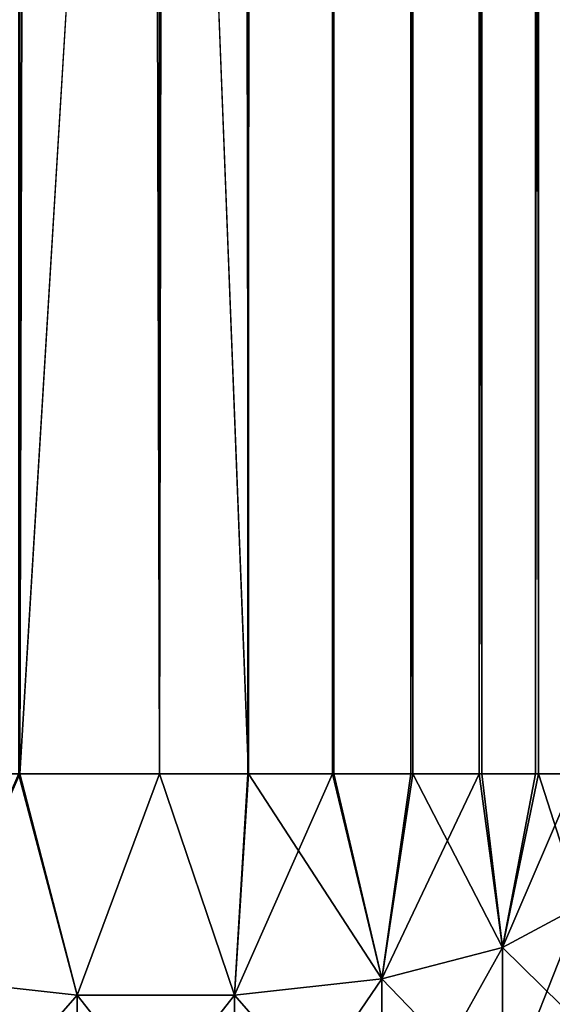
# Model space of a CAD drawing. Extents: x -100 to 297, y -1575 to 75.
# Tile 14 of 256: x 19 to 34, y -1486 to -1459. Entities that reach past the tile are written whole.
import ezdxf

# ---------------------------------------------------------------- set-up
doc = ezdxf.new("R2010")
doc.units = 0
doc.header["$LTSCALE"] = 41.718519
for name, color, linetype in [('73', 7, 'CONTINUOUS'), ('74', 7, 'CONTINUOUS'), ('77', 7, 'CONTINUOUS'), ('78', 7, 'CONTINUOUS'), ('96', 7, 'CONTINUOUS'), ('98', 7, 'CONTINUOUS')]:
    doc.layers.add(name, color=color, linetype=linetype)

msp = doc.modelspace()

# ---------------------------------------------------------------- linework, layer by layer
at = {"layer": '73', "linetype": 'CONTINUOUS'}
for points in [[(25.508, -20, 114.858), (23.05, -20, 115.1), (25.508, -1480, 114.858), (25.508, -20, 114.858)], [(25.508, -1480, 114.858), (23.05, -20, 115.1), (23.05, -83.45, 115.1), (25.508, -1480, 114.858)], [(27.872, -20, 114.141), (25.508, -20, 114.858), (27.872, -1480, 114.141), (27.872, -20, 114.141)], [(25.508, -20, 114.858), (25.508, -1480, 114.858), (27.872, -1480, 114.141), (25.508, -20, 114.858)], [(30.05, -20, 112.977), (27.872, -20, 114.141), (30.05, -1480, 112.977), (30.05, -20, 112.977)], [(27.872, -20, 114.141), (27.872, -1480, 114.141), (30.05, -1480, 112.977), (27.872, -20, 114.141)], [(31.96, -20, 111.41), (30.05, -20, 112.977), (31.96, -1480, 111.41), (31.96, -20, 111.41)], [(30.05, -20, 112.977), (30.05, -1480, 112.977), (31.96, -1480, 111.41), (30.05, -20, 112.977)], [(33.527, -20, 109.5), (31.96, -20, 111.41), (33.527, -1480, 109.5), (33.527, -20, 109.5)], [(31.96, -20, 111.41), (31.96, -1480, 111.41), (33.527, -1480, 109.5), (31.96, -20, 111.41)], [(34.691, -20, 107.322), (33.527, -20, 109.5), (34.691, -1480, 107.322), (34.691, -20, 107.322)], [(33.527, -20, 109.5), (33.527, -1480, 109.5), (34.691, -1480, 107.322), (33.527, -20, 109.5)], [(23.05, -1416.55, 115.1), (25.508, -1480, 114.858), (23.05, -83.45, 115.1), (23.05, -1416.55, 115.1)], [(23.05, -1480, 115.1), (25.508, -1480, 114.858), (23.05, -1416.55, 115.1), (23.05, -1480, 115.1)]]:
    msp.add_3dface(points, dxfattribs=at)
at = {"layer": '74', "linetype": 'CONTINUOUS'}
for points in [[(23.05, -1480, 115.1), (19.156, -20, 114.483), (19.156, -1480, 114.483), (23.05, -1480, 115.1)], [(19.156, -20, 114.483), (23.05, -1480, 115.1), (23.05, -1416.55, 115.1), (19.156, -20, 114.483)]]:
    msp.add_3dface(points, dxfattribs=at)
at = {"layer": '77', "linetype": 'CONTINUOUS'}
for points in [[(25.489, -20, -114.76), (25.489, -1480, -114.76), (23.05, -1480, -115), (25.489, -20, -114.76)], [(25.489, -20, -114.76), (23.05, -1480, -115), (23.05, -1416.55, -115), (25.489, -20, -114.76)], [(25.489, -20, -114.76), (27.834, -20, -114.048), (25.489, -1480, -114.76), (25.489, -20, -114.76)], [(27.834, -20, -114.048), (27.834, -1480, -114.048), (25.489, -1480, -114.76), (27.834, -20, -114.048)], [(27.834, -20, -114.048), (29.995, -20, -112.893), (27.834, -1480, -114.048), (27.834, -20, -114.048)], [(29.995, -20, -112.893), (29.995, -1480, -112.893), (27.834, -1480, -114.048), (29.995, -20, -112.893)], [(29.995, -20, -112.893), (31.889, -20, -111.339), (29.995, -1480, -112.893), (29.995, -20, -112.893)], [(31.889, -20, -111.339), (31.889, -1480, -111.339), (29.995, -1480, -112.893), (31.889, -20, -111.339)], [(31.889, -20, -111.339), (33.443, -20, -109.445), (31.889, -1480, -111.339), (31.889, -20, -111.339)], [(33.443, -20, -109.445), (33.443, -1480, -109.445), (31.889, -1480, -111.339), (33.443, -20, -109.445)], [(33.443, -20, -109.445), (34.598, -20, -107.284), (33.443, -1480, -109.445), (33.443, -20, -109.445)], [(34.598, -20, -107.284), (34.598, -1480, -107.284), (33.443, -1480, -109.445), (34.598, -20, -107.284)]]:
    msp.add_3dface(points, dxfattribs=at)
at = {"layer": '78', "linetype": 'CONTINUOUS'}
for points in [[(19.187, -20, -114.388), (19.187, -1480, -114.388), (15.703, -1480, -112.613), (19.187, -20, -114.388)], [(19.187, -20, -114.388), (23.05, -20, -115), (19.187, -1480, -114.388), (19.187, -20, -114.388)], [(19.187, -1480, -114.388), (23.05, -20, -115), (23.05, -83.45, -115), (19.187, -1480, -114.388)], [(19.187, -1480, -114.388), (23.05, -83.45, -115), (23.05, -1416.55, -115), (19.187, -1480, -114.388)], [(23.05, -1480, -115), (19.187, -1480, -114.388), (23.05, -1416.55, -115), (23.05, -1480, -115)]]:
    msp.add_3dface(points, dxfattribs=at)
at = {"layer": '96', "linetype": 'CONTINUOUS'}
for points in [[(15.703, -1480, -112.613), (19.187, -1480, -114.388), (16.7, -1485.663, -112.428), (15.703, -1480, -112.613)], [(16.7, -1485.663, -112.428), (19.187, -1480, -114.388), (20.779, -1486.122, -113.841), (16.7, -1485.663, -112.428)], [(19.187, -1480, -114.388), (23.05, -1480, -115), (20.779, -1486.122, -113.841), (19.187, -1480, -114.388)], [(20.779, -1486.122, -113.841), (23.05, -1480, -115), (25.121, -1486.122, -113.841), (20.779, -1486.122, -113.841)], [(23.05, -1480, -115), (25.489, -1480, -114.76), (25.121, -1486.122, -113.841), (23.05, -1480, -115)], [(25.489, -1480, -114.76), (27.834, -1480, -114.048), (25.121, -1486.122, -113.841), (25.489, -1480, -114.76)], [(25.121, -1486.122, -113.841), (27.834, -1480, -114.048), (29.2, -1485.663, -112.428), (25.121, -1486.122, -113.841)], [(27.834, -1480, -114.048), (29.995, -1480, -112.893), (29.2, -1485.663, -112.428), (27.834, -1480, -114.048)], [(29.995, -1480, -112.893), (31.889, -1480, -111.339), (29.2, -1485.663, -112.428), (29.995, -1480, -112.893)], [(29.2, -1485.663, -112.428), (31.889, -1480, -111.339), (32.526, -1484.801, -109.775), (29.2, -1485.663, -112.428)], [(31.889, -1480, -111.339), (33.443, -1480, -109.445), (32.526, -1484.801, -109.775), (31.889, -1480, -111.339)], [(33.443, -1480, -109.445), (34.598, -1480, -107.284), (32.526, -1484.801, -109.775), (33.443, -1480, -109.445)], [(32.526, -1484.801, -109.775), (34.598, -1480, -107.284), (34.696, -1483.639, -106.199), (32.526, -1484.801, -109.775)], [(32.526, -1484.801, -109.775), (34.696, -1483.639, -106.199), (32.526, -1489.135, -107.565), (32.526, -1484.801, -109.775)], [(32.526, -1489.135, -107.565), (34.696, -1483.639, -106.199), (34.696, -1486.924, -104.524), (32.526, -1489.135, -107.565)], [(29.2, -1485.663, -112.428), (32.526, -1484.801, -109.775), (29.2, -1490.776, -109.822), (29.2, -1485.663, -112.428)], [(29.2, -1490.776, -109.822), (32.526, -1484.801, -109.775), (32.526, -1489.135, -107.565), (29.2, -1490.776, -109.822)], [(16.7, -1485.663, -112.428), (20.779, -1486.122, -113.841), (16.7, -1490.776, -109.822), (16.7, -1485.663, -112.428)], [(25.121, -1486.122, -113.841), (29.2, -1485.663, -112.428), (25.121, -1491.649, -111.023), (25.121, -1486.122, -113.841)], [(25.121, -1491.649, -111.023), (29.2, -1485.663, -112.428), (29.2, -1490.776, -109.822), (25.121, -1491.649, -111.023)], [(16.7, -1490.776, -109.822), (20.779, -1486.122, -113.841), (20.779, -1491.649, -111.023), (16.7, -1490.776, -109.822)], [(20.779, -1486.122, -113.841), (25.121, -1486.122, -113.841), (20.779, -1491.649, -111.023), (20.779, -1486.122, -113.841)], [(20.779, -1491.649, -111.023), (25.121, -1486.122, -113.841), (25.121, -1491.649, -111.023), (20.779, -1491.649, -111.023)]]:
    msp.add_3dface(points, dxfattribs=at)
at = {"layer": '98', "linetype": 'CONTINUOUS'}
for points in [[(16.7, -1485.663, 112.428), (20.779, -1486.122, 113.841), (19.156, -1480, 114.483), (16.7, -1485.663, 112.428)], [(20.779, -1486.122, 113.841), (23.05, -1480, 115.1), (19.156, -1480, 114.483), (20.779, -1486.122, 113.841)], [(25.121, -1486.122, 113.841), (23.05, -1480, 115.1), (20.779, -1486.122, 113.841), (25.121, -1486.122, 113.841)], [(25.508, -1480, 114.858), (23.05, -1480, 115.1), (25.121, -1486.122, 113.841), (25.508, -1480, 114.858)], [(29.2, -1485.663, 112.428), (25.508, -1480, 114.858), (25.121, -1486.122, 113.841), (29.2, -1485.663, 112.428)], [(27.872, -1480, 114.141), (25.508, -1480, 114.858), (29.2, -1485.663, 112.428), (27.872, -1480, 114.141)], [(30.05, -1480, 112.977), (27.872, -1480, 114.141), (29.2, -1485.663, 112.428), (30.05, -1480, 112.977)], [(32.526, -1484.801, 109.775), (30.05, -1480, 112.977), (29.2, -1485.663, 112.428), (32.526, -1484.801, 109.775)], [(31.96, -1480, 111.41), (30.05, -1480, 112.977), (32.526, -1484.801, 109.775), (31.96, -1480, 111.41)], [(33.527, -1480, 109.5), (31.96, -1480, 111.41), (32.526, -1484.801, 109.775), (33.527, -1480, 109.5)], [(34.696, -1483.639, 106.199), (33.527, -1480, 109.5), (32.526, -1484.801, 109.775), (34.696, -1483.639, 106.199)], [(34.691, -1480, 107.322), (33.527, -1480, 109.5), (34.696, -1483.639, 106.199), (34.691, -1480, 107.322)], [(34.696, -1483.639, 106.199), (32.526, -1484.801, 109.775), (34.696, -1486.924, 104.524), (34.696, -1483.639, 106.199)], [(32.526, -1484.801, 109.775), (29.2, -1485.663, 112.428), (32.526, -1489.135, 107.565), (32.526, -1484.801, 109.775)], [(32.526, -1484.801, 109.775), (32.526, -1489.135, 107.565), (34.696, -1486.924, 104.524), (32.526, -1484.801, 109.775)], [(20.779, -1486.122, 113.841), (16.7, -1485.663, 112.428), (20.779, -1491.649, 111.023), (20.779, -1486.122, 113.841)], [(16.7, -1485.663, 112.428), (16.7, -1490.776, 109.822), (20.779, -1491.649, 111.023), (16.7, -1485.663, 112.428)], [(29.2, -1485.663, 112.428), (25.121, -1486.122, 113.841), (29.2, -1490.776, 109.822), (29.2, -1485.663, 112.428)], [(29.2, -1485.663, 112.428), (29.2, -1490.776, 109.822), (32.526, -1489.135, 107.565), (29.2, -1485.663, 112.428)], [(25.121, -1486.122, 113.841), (20.779, -1486.122, 113.841), (25.121, -1491.649, 111.023), (25.121, -1486.122, 113.841)], [(20.779, -1486.122, 113.841), (20.779, -1491.649, 111.023), (25.121, -1491.649, 111.023), (20.779, -1486.122, 113.841)], [(25.121, -1486.122, 113.841), (25.121, -1491.649, 111.023), (29.2, -1490.776, 109.822), (25.121, -1486.122, 113.841)]]:
    msp.add_3dface(points, dxfattribs=at)

doc.saveas('drawing.dxf')
